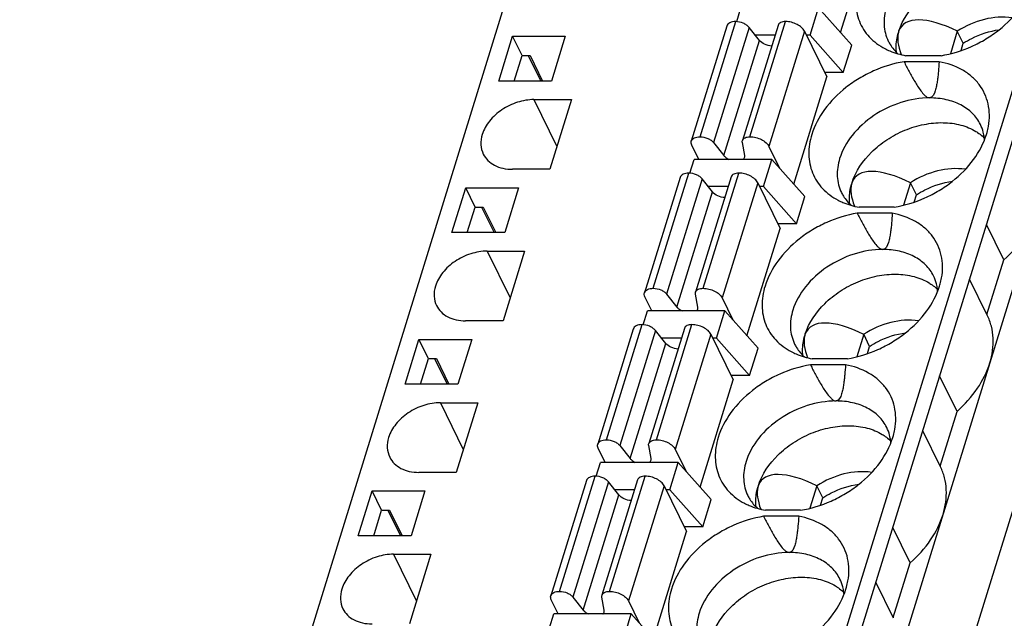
# Model space of a CAD drawing. Header units: millimetres. Extents: x 0 to 420, y 0 to 297.
# Tile 92 of 119: x 211 to 236, y 242 to 257. Entities that reach past the tile are written whole.
import ezdxf

# ---------------------------------------------------------------- set-up
doc = ezdxf.new("R2010")
doc.units = ezdxf.units.MM
doc.header["$LTSCALE"] = 23.1
doc.layers.get('0').update_dxf_attribs({"linetype": 'CONTINUOUS'})

msp = doc.modelspace()

# ---------------------------------------------------------------- linework, layer by layer
at = {"color": 7, "linetype": 'Continuous'}
for p, q in [((210.637, 217.033), (225.161, 264.032)), ((224.453, 217.033), (238.977, 264.032)), ((227.815, 217.033), (242.339, 264.032)), ((224.697, 216.535), (239.221, 263.535)), ((225.429, 215.044), (239.953, 262.043)), ((231.86, 256.873), (232.717, 259.646)), ((229.174, 257.158), (229.284, 257.515)), ((231.073, 256.81), (231.291, 257.515)), ((232.146, 256.551), (231.291, 257.515)), ((228.227, 254.182), (229.147, 257.159)), ((229.517, 254.182), (230.436, 257.159)), ((228.919, 257.044), (227.999, 254.068)), ((229.492, 257.008), (228.572, 254.032)), ((230.241, 257.061), (229.321, 254.084)), ((229.759, 256.674), (229.492, 257.008)), ((230.927, 256.91), (230.007, 253.933)), ((230.927, 256.91), (231.506, 255.729)), ((234.877, 256.909), (234.698, 256.329)), ((235.03, 256.598), (234.877, 256.909)), ((223.022, 255.619), (223.38, 256.779)), ((223.624, 256.281), (223.38, 256.779)), ((223.38, 256.779), (224.743, 256.779)), ((224.743, 256.779), (224.385, 255.619)), ((228.839, 253.698), (229.759, 256.674)), ((230.164, 256.81), (229.65, 256.81)), ((231.073, 256.81), (230.976, 256.81)), ((231.073, 256.81), (231.928, 255.847)), ((234.972, 256.409), (235.03, 256.598)), ((231.928, 255.847), (232.146, 256.551)), ((223.42, 255.619), (223.624, 256.281)), ((223.624, 256.281), (223.831, 256.281)), ((223.784, 256.281), (224.109, 255.619)), ((223.831, 256.281), (224.156, 255.619)), ((234.407, 256.121), (233.5, 256.121)), ((234.455, 256.277), (233.548, 256.277)), ((231.928, 255.847), (231.449, 255.847)), ((224.385, 255.619), (223.022, 255.619)), ((230.65, 252.957), (231.506, 255.729)), ((223.933, 255.142), (224.527, 253.932)), ((223.933, 255.142), (224.9, 255.142)), ((224.9, 255.142), (224.344, 253.34)), ((228.191, 253.598), (228.011, 253.965)), ((228.572, 254.032), (228.839, 253.698)), ((229.38, 253.698), (229.319, 254.032)), ((230.007, 253.933), (230.284, 253.368)), ((227.964, 253.241), (228.074, 253.598)), ((230.08, 253.598), (228.074, 253.598)), ((229.862, 252.893), (230.08, 253.598)), ((230.935, 252.635), (230.08, 253.598)), ((224.344, 253.34), (223.377, 253.34)), ((227.709, 253.128), (226.789, 250.151)), ((227.017, 250.265), (227.937, 253.242)), ((228.281, 253.092), (227.362, 250.115)), ((229.031, 253.144), (228.111, 250.168)), ((228.549, 252.758), (228.281, 253.092)), ((228.306, 250.265), (229.226, 253.242)), ((221.811, 251.703), (222.17, 252.862)), ((222.414, 252.365), (222.17, 252.862)), ((222.17, 252.862), (223.533, 252.862)), ((223.533, 252.862), (223.175, 251.703)), ((228.953, 252.893), (228.44, 252.893)), ((229.717, 252.993), (228.797, 250.017)), ((229.717, 252.993), (230.296, 251.812)), ((229.862, 252.893), (229.766, 252.893)), ((229.862, 252.893), (230.717, 251.93)), ((233.667, 252.992), (233.488, 252.412)), ((233.82, 252.681), (233.667, 252.992)), ((227.629, 249.781), (228.549, 252.758)), ((230.717, 251.93), (230.935, 252.635)), ((233.761, 252.492), (233.82, 252.681)), ((222.209, 251.703), (222.414, 252.365)), ((222.414, 252.365), (222.621, 252.365)), ((222.574, 252.365), (222.899, 251.703)), ((222.621, 252.365), (222.945, 251.703)), ((233.245, 252.361), (232.338, 252.361)), ((233.196, 252.204), (232.289, 252.204)), ((229.439, 249.04), (230.296, 251.812)), ((230.717, 251.93), (230.238, 251.93)), ((236.08, 251.001), (235.631, 251.917)), ((223.175, 251.703), (221.811, 251.703)), ((222.723, 251.225), (223.316, 250.016)), ((222.723, 251.225), (223.69, 251.225)), ((223.69, 251.225), (223.133, 249.423)), ((235.643, 249.586), (236.08, 251.001)), ((235.652, 249.568), (235.194, 250.502)), ((226.981, 249.682), (226.801, 250.048)), ((227.362, 250.115), (227.629, 249.781)), ((228.17, 249.781), (228.109, 250.115)), ((228.797, 250.017), (229.074, 249.452)), ((226.753, 249.324), (226.864, 249.682)), ((228.87, 249.682), (226.864, 249.682)), ((228.652, 248.977), (228.87, 249.682)), ((229.725, 248.718), (228.87, 249.682)), ((223.133, 249.423), (222.166, 249.423)), ((226.499, 249.211), (225.579, 246.235)), ((225.806, 246.349), (226.726, 249.325)), ((227.821, 249.228), (226.901, 246.251)), ((227.096, 246.349), (228.016, 249.325)), ((220.601, 247.786), (220.959, 248.945)), ((221.203, 248.448), (220.959, 248.945)), ((220.959, 248.945), (222.323, 248.945)), ((222.323, 248.945), (221.964, 247.786)), ((227.071, 249.175), (226.151, 246.198)), ((227.338, 248.841), (227.071, 249.175)), ((227.743, 248.977), (227.23, 248.977)), ((228.506, 249.077), (227.586, 246.1)), ((228.506, 249.077), (229.086, 247.896)), ((228.652, 248.977), (228.555, 248.977)), ((228.652, 248.977), (229.507, 248.013)), ((232.457, 249.075), (232.278, 248.496)), ((232.609, 248.764), (232.457, 249.075)), ((226.418, 245.864), (227.338, 248.841)), ((229.507, 248.013), (229.725, 248.718)), ((232.551, 248.576), (232.609, 248.764)), ((220.999, 247.786), (221.203, 248.448)), ((221.203, 248.448), (221.41, 248.448)), ((221.363, 248.448), (221.688, 247.786)), ((221.41, 248.448), (221.735, 247.786)), ((232.034, 248.444), (231.127, 248.444)), ((231.986, 248.287), (231.079, 248.287)), ((229.507, 248.013), (229.028, 248.013)), ((234.87, 247.084), (234.42, 248)), ((221.964, 247.786), (220.601, 247.786)), ((228.229, 245.123), (229.086, 247.896)), ((221.513, 247.308), (222.106, 246.099)), ((221.513, 247.308), (222.48, 247.308)), ((222.48, 247.308), (221.923, 245.507)), ((234.433, 245.669), (234.87, 247.084)), ((234.441, 245.652), (233.983, 246.585)), ((226.151, 246.198), (226.418, 245.864)), ((226.959, 245.864), (226.899, 246.198)), ((225.77, 245.765), (225.591, 246.131)), ((227.586, 246.1), (227.864, 245.535)), ((225.543, 245.408), (225.654, 245.765)), ((227.66, 245.765), (225.654, 245.765)), ((227.442, 245.06), (227.66, 245.765)), ((228.515, 244.802), (227.66, 245.765)), ((221.923, 245.507), (220.956, 245.507)), ((224.596, 242.432), (225.516, 245.409)), ((225.886, 242.432), (226.805, 245.409)), ((225.288, 245.295), (224.368, 242.318)), ((225.861, 245.259), (224.941, 242.282)), ((226.61, 245.311), (225.69, 242.334)), ((226.128, 244.924), (225.861, 245.259)), ((227.296, 245.16), (226.376, 242.184)), ((227.296, 245.16), (227.875, 243.979)), ((231.246, 245.159), (231.067, 244.579)), ((231.399, 244.848), (231.246, 245.159)), ((219.391, 243.869), (219.749, 245.029)), ((219.993, 244.531), (219.749, 245.029)), ((219.749, 245.029), (221.112, 245.029)), ((221.112, 245.029), (220.754, 243.869)), ((225.208, 241.948), (226.128, 244.924)), ((226.533, 245.06), (226.019, 245.06)), ((227.442, 245.06), (227.345, 245.06)), ((227.442, 245.06), (228.297, 244.097)), ((228.297, 244.097), (228.515, 244.802)), ((231.341, 244.659), (231.399, 244.848)), ((219.789, 243.869), (219.993, 244.531)), ((219.993, 244.531), (220.2, 244.531)), ((220.153, 244.531), (220.478, 243.869)), ((220.2, 244.531), (220.525, 243.869)), ((230.776, 244.371), (229.869, 244.371)), ((230.824, 244.527), (229.917, 244.527)), ((220.754, 243.869), (219.391, 243.869)), ((227.019, 241.207), (227.875, 243.979)), ((228.297, 244.097), (227.818, 244.097)), ((233.66, 243.167), (233.21, 244.083)), ((220.302, 243.392), (220.896, 242.182)), ((220.302, 243.392), (221.27, 243.392)), ((221.27, 243.392), (220.713, 241.59)), ((233.222, 241.752), (233.66, 243.167)), ((233.231, 241.735), (232.773, 242.669)), ((224.56, 241.848), (224.38, 242.215)), ((224.941, 242.282), (225.208, 241.948)), ((225.749, 241.948), (225.688, 242.282)), ((226.376, 242.184), (226.653, 241.619)), ((224.333, 241.491), (224.443, 241.848)), ((226.449, 241.848), (224.443, 241.848)), ((226.231, 241.143), (226.449, 241.848)), ((227.304, 240.885), (226.449, 241.848))]:
    msp.add_line(p, q, dxfattribs=at)
for centre, radius, start, end in [((234.525, 254.036), 1.055, 14.4218, 26.0918), ((234.498, 254.029), 1.083, 10.549, 14.4216), ((234.77, 253.333), 1.149, 45.5724, 48.95), ((234.455, 254.021), 1.127, 3.9533, 10.5247), ((233.314, 250.119), 1.055, 14.4218, 26.0918), ((233.559, 249.416), 1.149, 45.5724, 48.95), ((233.288, 250.112), 1.083, 10.549, 14.4216), ((233.244, 250.105), 1.127, 3.9533, 10.5247), ((232.104, 246.203), 1.055, 14.4218, 26.0918), ((232.078, 246.196), 1.083, 10.549, 14.4216), ((232.349, 245.499), 1.149, 45.5724, 48.95), ((232.034, 246.188), 1.127, 3.9533, 10.5247), ((230.894, 242.286), 1.055, 14.4218, 26.0918), ((231.139, 241.583), 1.149, 45.5724, 48.95), ((230.867, 242.279), 1.083, 10.549, 14.4216), ((230.824, 242.272), 1.127, 3.9533, 10.5247)]:
    msp.add_arc(centre, radius, start, end, dxfattribs=at)
for centre, major_axis, ratio, start_param, end_param in [((235.412, 255.372), (1.977, -1.667), 0.381713, 2.142598, 3.281402), ((235.412, 255.372), (1.977, -1.667), 0.381713, 3.322542, 3.7527), ((236.258, 254.744), (2.763, -2.401), 0.416643, 3.310174, 3.336728), ((234.202, 251.455), (1.977, -1.667), 0.381713, 2.142598, 3.281402), ((234.202, 251.455), (1.977, -1.667), 0.381713, 3.322542, 3.7527), ((235.047, 250.827), (2.763, -2.401), 0.416643, 3.310174, 3.336728), ((232.991, 247.538), (1.977, -1.667), 0.381713, 2.142598, 3.281402), ((232.991, 247.538), (1.977, -1.667), 0.381713, 3.322542, 3.7527), ((233.837, 246.91), (2.763, -2.401), 0.416643, 3.310174, 3.336728), ((231.781, 243.622), (1.977, -1.667), 0.381713, 2.142598, 3.281402), ((231.781, 243.622), (1.977, -1.667), 0.381713, 3.322542, 3.7527), ((232.627, 242.994), (2.763, -2.401), 0.416643, 3.310174, 3.336728)]:
    msp.add_ellipse(centre, major_axis=major_axis, ratio=ratio, start_param=start_param, end_param=end_param, dxfattribs=at)
for points, knots in [([(233.366, 256.917), (233.461, 257.212), (233.748, 257.628), (234.261, 258.037), (234.722, 258.281), (235.215, 258.432), (235.708, 258.481), (236.17, 258.424), (236.448, 258.311), (236.569, 258.237)], [0, 0, 0, 0, 0.240596, 0.373148, 0.508575, 0.642474, 0.770713, 0.890254, 1, 1, 1, 1]), ([(232.326, 258.157), (232.275, 257.992), (232.22, 257.654), (232.314, 257.157), (232.585, 256.735), (232.856, 256.537), (233.005, 256.46)], [0, 0, 0, 0, 0.261427, 0.5057, 0.746805, 1, 1, 1, 1]), ([(234.455, 256.277), (234.726, 256.322), (235.128, 256.445), (235.619, 256.701), (236.066, 257.009), (236.525, 257.471), (236.768, 257.927), (236.839, 258.157)], [0, 0, 0, 0, 0.259675, 0.391493, 0.522068, 0.772091, 1, 1, 1, 1]), ([(233.045, 257.536), (233, 257.388), (232.965, 257.155), (233.01, 256.857), (233.06, 256.719), (233.092, 256.655)], [0, 0, 0, 0, 0.516147, 0.760439, 1, 1, 1, 1]), ([(229.147, 257.159), (229.12, 257.159), (229.068, 257.154), (228.999, 257.133), (228.946, 257.096), (228.925, 257.062), (228.919, 257.044)], [0, 0, 0, 0, 0.303555, 0.570115, 0.797821, 1, 1, 1, 1]), ([(229.492, 257.008), (229.474, 257.031), (229.427, 257.073), (229.315, 257.136), (229.214, 257.159), (229.147, 257.159)], [0, 0, 0, 0, 0.225099, 0.479584, 1, 1, 1, 1]), ([(230.436, 257.159), (230.413, 257.159), (230.369, 257.155), (230.309, 257.136), (230.264, 257.105), (230.246, 257.076), (230.241, 257.061)], [0, 0, 0, 0, 0.303613, 0.569934, 0.797679, 1, 1, 1, 1]), ([(230.927, 256.91), (230.909, 256.946), (230.85, 257.016), (230.732, 257.093), (230.589, 257.145), (230.487, 257.159), (230.436, 257.159)], [0, 0, 0, 0, 0.211485, 0.463357, 0.735258, 1, 1, 1, 1]), ([(236.295, 257.256), (236.058, 257.292), (235.551, 257.253), (235.09, 257.049), (234.877, 256.909)], [0, 0, 0, 0, 0.483949, 1, 1, 1, 1]), ([(233.304, 256.363), (233.299, 256.404), (233.289, 256.577), (233.316, 256.75), (233.353, 256.876)], [0, 0, 0, 0, 0.241874, 1, 1, 1, 1]), ([(235.03, 256.598), (235.1, 256.644), (235.388, 256.811), (235.713, 256.916), (235.959, 256.947)], [0, 0, 0, 0, 0.25289, 1, 1, 1, 1]), ([(230.076, 256.527), (230.014, 256.53), (229.897, 256.561), (229.794, 256.63), (229.759, 256.674)], [0, 0, 0, 0, 0.525011, 1, 1, 1, 1]), ([(233.092, 256.655), (233.107, 256.624), (233.174, 256.503), (233.265, 256.396), (233.343, 256.327)], [0, 0, 0, 0, 0.247776, 1, 1, 1, 1]), ([(233.005, 256.46), (233.046, 256.438), (233.22, 256.357), (233.405, 256.304), (233.548, 256.277)], [0, 0, 0, 0, 0.241734, 1, 1, 1, 1]), ([(233.5, 256.121), (233.229, 256.076), (232.827, 255.953), (232.336, 255.697), (231.889, 255.389), (231.43, 254.927), (231.187, 254.471), (231.116, 254.241)], [0, 0, 0, 0, 0.259675, 0.391493, 0.522068, 0.772091, 1, 1, 1, 1]), ([(233.5, 256.121), (233.543, 256.035), (233.609, 255.908), (233.701, 255.739), (233.774, 255.613), (233.85, 255.489), (233.933, 255.367), (234.012, 255.271), (234.088, 255.206), (234.137, 255.186), (234.161, 255.186)], [0, 0, 0, 0, 0.245909, 0.3694, 0.493417, 0.618192, 0.744145, 0.872066, 0.937076, 1, 1, 1, 1]), ([(234.407, 256.121), (234.401, 256.036), (234.392, 255.909), (234.375, 255.739), (234.359, 255.615), (234.337, 255.488), (234.304, 255.342), (234.239, 255.186), (234.161, 255.186)], [0, 0, 0, 0, 0.257128, 0.385118, 0.512545, 0.639172, 0.764581, 1, 1, 1, 1]), ([(235.68, 254.451), (235.698, 254.549), (235.715, 254.744), (235.683, 255.031), (235.593, 255.3), (235.446, 255.541), (235.248, 255.75), (234.915, 255.981), (234.614, 256.082), (234.407, 256.121)], [0, 0, 0, 0, 0.126499, 0.247932, 0.366525, 0.484873, 0.605574, 0.730868, 1, 1, 1, 1]), ([(223.933, 255.142), (223.789, 255.142), (223.495, 255.091), (223.096, 254.898), (222.775, 254.611), (222.634, 254.366), (222.596, 254.241)], [0, 0, 0, 0, 0.253211, 0.516158, 0.770088, 1, 1, 1, 1]), ([(234.161, 255.186), (233.911, 255.186), (233.398, 255.098), (232.705, 254.762), (232.146, 254.263), (231.902, 253.836), (231.835, 253.619)], [0, 0, 0, 0, 0.253196, 0.516158, 0.770102, 1, 1, 1, 1]), ([(235.473, 254.5), (235.421, 254.606), (235.276, 254.805), (234.966, 255.024), (234.584, 255.158), (234.305, 255.186), (234.161, 255.186)], [0, 0, 0, 0, 0.226856, 0.465051, 0.722044, 1, 1, 1, 1]), ([(232.155, 253.001), (232.251, 253.296), (232.538, 253.711), (233.051, 254.121), (233.512, 254.364), (234.005, 254.515), (234.498, 254.564), (234.96, 254.507), (235.238, 254.394), (235.359, 254.32)], [0, 0, 0, 0, 0.240596, 0.373148, 0.508575, 0.642474, 0.770713, 0.890254, 1, 1, 1, 1]), ([(235.359, 254.32), (235.373, 254.311), (235.431, 254.274), (235.486, 254.233), (235.524, 254.199)], [0, 0, 0, 0, 0.253647, 1, 1, 1, 1]), ([(235.629, 254.241), (235.634, 254.258), (235.655, 254.328), (235.671, 254.398), (235.68, 254.451)], [0, 0, 0, 0, 0.253199, 1, 1, 1, 1]), ([(222.596, 254.241), (222.569, 254.156), (222.543, 253.981), (222.586, 253.809), (222.623, 253.734)], [0, 0, 0, 0, 0.51744, 1, 1, 1, 1]), ([(228.011, 253.965), (228.003, 253.981), (227.992, 254.015), (227.994, 254.052), (227.999, 254.068)], [0, 0, 0, 0, 0.525206, 1, 1, 1, 1]), ([(227.999, 254.068), (228.005, 254.085), (228.026, 254.12), (228.079, 254.156), (228.148, 254.178), (228.2, 254.182), (228.227, 254.182)], [0, 0, 0, 0, 0.202179, 0.429885, 0.696445, 1, 1, 1, 1]), ([(228.227, 254.182), (228.294, 254.182), (228.395, 254.159), (228.508, 254.097), (228.554, 254.055), (228.572, 254.032)], [0, 0, 0, 0, 0.520416, 0.774901, 1, 1, 1, 1]), ([(229.319, 254.032), (229.318, 254.036), (229.316, 254.054), (229.318, 254.072), (229.322, 254.084)], [0, 0, 0, 0, 0.259402, 1, 1, 1, 1]), ([(229.322, 254.084), (229.326, 254.099), (229.344, 254.129), (229.39, 254.16), (229.449, 254.178), (229.493, 254.182), (229.517, 254.182)], [0, 0, 0, 0, 0.202321, 0.430066, 0.696387, 1, 1, 1, 1]), ([(229.517, 254.182), (229.567, 254.182), (229.67, 254.168), (229.812, 254.116), (229.93, 254.039), (229.989, 253.97), (230.007, 253.933)], [0, 0, 0, 0, 0.264742, 0.536643, 0.788515, 1, 1, 1, 1]), ([(231.116, 254.241), (231.064, 254.075), (231.009, 253.738), (231.104, 253.24), (231.375, 252.818), (231.646, 252.621), (231.795, 252.543)], [0, 0, 0, 0, 0.261427, 0.5057, 0.746805, 1, 1, 1, 1]), ([(233.245, 252.361), (233.516, 252.406), (233.917, 252.529), (234.408, 252.784), (234.856, 253.092), (235.314, 253.555), (235.558, 254.01), (235.629, 254.241)], [0, 0, 0, 0, 0.259675, 0.391493, 0.522068, 0.772091, 1, 1, 1, 1]), ([(222.623, 253.734), (222.652, 253.674), (222.736, 253.559), (222.914, 253.433), (223.134, 253.356), (223.294, 253.34), (223.377, 253.34)], [0, 0, 0, 0, 0.226861, 0.465031, 0.722064, 1, 1, 1, 1]), ([(228.839, 253.698), (228.847, 253.688), (228.885, 253.647), (228.933, 253.617), (228.972, 253.598)], [0, 0, 0, 0, 0.22734, 1, 1, 1, 1]), ([(229.345, 253.598), (229.349, 253.602), (229.363, 253.615), (229.373, 253.633), (229.377, 253.647)], [0, 0, 0, 0, 0.262212, 1, 1, 1, 1]), ([(229.377, 253.647), (229.381, 253.659), (229.383, 253.676), (229.381, 253.693), (229.38, 253.698)], [0, 0, 0, 0, 0.741203, 1, 1, 1, 1]), ([(231.835, 253.619), (231.789, 253.471), (231.755, 253.239), (231.8, 252.94), (231.85, 252.803), (231.882, 252.738)], [0, 0, 0, 0, 0.516147, 0.760439, 1, 1, 1, 1]), ([(235.084, 253.34), (234.848, 253.375), (234.341, 253.336), (233.88, 253.132), (233.667, 252.992)], [0, 0, 0, 0, 0.483949, 1, 1, 1, 1]), ([(227.937, 253.242), (227.909, 253.242), (227.858, 253.238), (227.788, 253.216), (227.735, 253.18), (227.714, 253.145), (227.709, 253.128)], [0, 0, 0, 0, 0.303555, 0.570115, 0.797821, 1, 1, 1, 1]), ([(228.281, 253.092), (228.264, 253.115), (228.217, 253.157), (228.104, 253.219), (228.004, 253.242), (227.937, 253.242)], [0, 0, 0, 0, 0.225099, 0.479584, 1, 1, 1, 1]), ([(229.226, 253.242), (229.203, 253.242), (229.158, 253.238), (229.099, 253.22), (229.054, 253.189), (229.036, 253.159), (229.031, 253.144)], [0, 0, 0, 0, 0.303613, 0.569934, 0.797679, 1, 1, 1, 1]), ([(229.717, 252.993), (229.699, 253.03), (229.64, 253.099), (229.521, 253.176), (229.379, 253.228), (229.277, 253.242), (229.226, 253.242)], [0, 0, 0, 0, 0.211485, 0.463357, 0.735258, 1, 1, 1, 1]), ([(233.82, 252.681), (233.89, 252.727), (234.178, 252.894), (234.503, 252.999), (234.749, 253.031)], [0, 0, 0, 0, 0.25289, 1, 1, 1, 1]), ([(232.094, 252.446), (232.089, 252.488), (232.079, 252.66), (232.106, 252.834), (232.142, 252.959)], [0, 0, 0, 0, 0.241874, 1, 1, 1, 1]), ([(228.866, 252.61), (228.804, 252.614), (228.686, 252.644), (228.584, 252.713), (228.549, 252.758)], [0, 0, 0, 0, 0.525011, 1, 1, 1, 1]), ([(231.795, 252.543), (231.836, 252.522), (232.009, 252.44), (232.195, 252.387), (232.338, 252.361)], [0, 0, 0, 0, 0.241734, 1, 1, 1, 1]), ([(231.882, 252.738), (231.897, 252.707), (231.964, 252.586), (232.055, 252.479), (232.132, 252.41)], [0, 0, 0, 0, 0.247776, 1, 1, 1, 1]), ([(232.289, 252.204), (232.018, 252.159), (231.617, 252.036), (231.126, 251.781), (230.678, 251.472), (230.22, 251.01), (229.976, 250.554), (229.905, 250.324)], [0, 0, 0, 0, 0.259675, 0.391493, 0.522068, 0.772091, 1, 1, 1, 1]), ([(232.289, 252.204), (232.333, 252.119), (232.399, 251.991), (232.491, 251.822), (232.563, 251.697), (232.64, 251.572), (232.723, 251.451), (232.802, 251.354), (232.878, 251.29), (232.927, 251.269), (232.951, 251.269)], [0, 0, 0, 0, 0.245909, 0.3694, 0.493417, 0.618192, 0.744145, 0.872066, 0.937076, 1, 1, 1, 1]), ([(233.196, 252.204), (233.191, 252.119), (233.182, 251.992), (233.165, 251.823), (233.149, 251.698), (233.127, 251.572), (233.094, 251.425), (233.029, 251.269), (232.951, 251.269)], [0, 0, 0, 0, 0.257128, 0.385118, 0.512545, 0.639172, 0.764581, 1, 1, 1, 1]), ([(234.47, 250.535), (234.487, 250.632), (234.505, 250.827), (234.473, 251.115), (234.382, 251.383), (234.236, 251.625), (234.037, 251.833), (233.704, 252.065), (233.404, 252.166), (233.196, 252.204)], [0, 0, 0, 0, 0.126499, 0.247932, 0.366525, 0.484873, 0.605574, 0.730868, 1, 1, 1, 1]), ([(236.08, 251.001), (236.278, 251.177), (236.622, 251.558), (236.856, 252.019), (236.927, 252.252)], [0, 0, 0, 0, 0.521496, 1, 1, 1, 1]), ([(232.951, 251.269), (232.701, 251.269), (232.188, 251.181), (231.494, 250.845), (230.936, 250.347), (230.692, 249.92), (230.625, 249.702)], [0, 0, 0, 0, 0.253196, 0.516158, 0.770102, 1, 1, 1, 1]), ([(234.262, 250.584), (234.211, 250.689), (234.066, 250.888), (233.756, 251.108), (233.374, 251.242), (233.095, 251.269), (232.951, 251.269)], [0, 0, 0, 0, 0.226856, 0.465051, 0.722044, 1, 1, 1, 1]), ([(222.723, 251.225), (222.579, 251.225), (222.284, 251.174), (221.885, 250.981), (221.564, 250.695), (221.424, 250.449), (221.385, 250.324)], [0, 0, 0, 0, 0.253211, 0.516158, 0.770088, 1, 1, 1, 1]), ([(230.945, 249.084), (231.041, 249.379), (231.327, 249.795), (231.84, 250.204), (232.302, 250.448), (232.795, 250.599), (233.288, 250.648), (233.749, 250.591), (234.028, 250.478), (234.148, 250.404)], [0, 0, 0, 0, 0.240596, 0.373148, 0.508575, 0.642474, 0.770713, 0.890254, 1, 1, 1, 1]), ([(234.418, 250.324), (234.424, 250.342), (234.444, 250.411), (234.46, 250.482), (234.47, 250.535)], [0, 0, 0, 0, 0.253199, 1, 1, 1, 1]), ([(221.385, 250.324), (221.359, 250.239), (221.333, 250.065), (221.376, 249.892), (221.412, 249.818)], [0, 0, 0, 0, 0.51744, 1, 1, 1, 1]), ([(226.789, 250.151), (226.794, 250.169), (226.815, 250.203), (226.868, 250.239), (226.938, 250.261), (226.989, 250.265), (227.017, 250.265)], [0, 0, 0, 0, 0.202179, 0.429885, 0.696445, 1, 1, 1, 1]), ([(227.017, 250.265), (227.084, 250.265), (227.184, 250.242), (227.297, 250.18), (227.344, 250.138), (227.362, 250.115)], [0, 0, 0, 0, 0.520416, 0.774901, 1, 1, 1, 1]), ([(228.111, 250.168), (228.116, 250.183), (228.134, 250.212), (228.179, 250.243), (228.239, 250.262), (228.283, 250.265), (228.306, 250.265)], [0, 0, 0, 0, 0.202321, 0.430066, 0.696387, 1, 1, 1, 1]), ([(228.306, 250.265), (228.357, 250.265), (228.459, 250.252), (228.602, 250.199), (228.72, 250.122), (228.779, 250.053), (228.797, 250.017)], [0, 0, 0, 0, 0.264742, 0.536643, 0.788515, 1, 1, 1, 1]), ([(229.905, 250.324), (229.854, 250.158), (229.799, 249.821), (229.893, 249.323), (230.165, 248.902), (230.436, 248.704), (230.585, 248.627)], [0, 0, 0, 0, 0.261427, 0.5057, 0.746805, 1, 1, 1, 1]), ([(232.034, 248.444), (232.306, 248.489), (232.707, 248.612), (233.198, 248.868), (233.645, 249.176), (234.104, 249.638), (234.347, 250.094), (234.418, 250.324)], [0, 0, 0, 0, 0.259675, 0.391493, 0.522068, 0.772091, 1, 1, 1, 1]), ([(234.148, 250.404), (234.163, 250.395), (234.221, 250.358), (234.275, 250.316), (234.314, 250.283)], [0, 0, 0, 0, 0.253647, 1, 1, 1, 1]), ([(226.801, 250.048), (226.793, 250.065), (226.782, 250.099), (226.784, 250.135), (226.789, 250.151)], [0, 0, 0, 0, 0.525206, 1, 1, 1, 1]), ([(228.109, 250.115), (228.108, 250.12), (228.106, 250.137), (228.107, 250.155), (228.111, 250.168)], [0, 0, 0, 0, 0.259402, 1, 1, 1, 1]), ([(221.412, 249.818), (221.442, 249.757), (221.525, 249.642), (221.703, 249.516), (221.923, 249.439), (222.083, 249.423), (222.166, 249.423)], [0, 0, 0, 0, 0.226861, 0.465031, 0.722064, 1, 1, 1, 1]), ([(227.629, 249.781), (227.637, 249.771), (227.675, 249.73), (227.723, 249.7), (227.761, 249.681)], [0, 0, 0, 0, 0.22734, 1, 1, 1, 1]), ([(228.135, 249.681), (228.139, 249.685), (228.152, 249.699), (228.163, 249.716), (228.167, 249.73)], [0, 0, 0, 0, 0.262212, 1, 1, 1, 1]), ([(228.167, 249.73), (228.171, 249.742), (228.173, 249.76), (228.171, 249.777), (228.17, 249.781)], [0, 0, 0, 0, 0.741203, 1, 1, 1, 1]), ([(230.625, 249.702), (230.579, 249.554), (230.545, 249.322), (230.589, 249.024), (230.64, 248.886), (230.671, 248.821)], [0, 0, 0, 0, 0.516147, 0.760439, 1, 1, 1, 1]), ([(233.874, 249.423), (233.637, 249.458), (233.131, 249.42), (232.67, 249.216), (232.457, 249.075)], [0, 0, 0, 0, 0.483949, 1, 1, 1, 1]), ([(235.717, 248.335), (235.781, 248.542), (235.829, 248.867), (235.767, 249.285), (235.696, 249.478), (235.652, 249.568)], [0, 0, 0, 0, 0.516103, 0.760451, 1, 1, 1, 1]), ([(226.726, 249.325), (226.699, 249.325), (226.647, 249.321), (226.578, 249.299), (226.525, 249.263), (226.504, 249.229), (226.499, 249.211)], [0, 0, 0, 0, 0.303555, 0.570115, 0.797821, 1, 1, 1, 1]), ([(227.071, 249.175), (227.053, 249.198), (227.007, 249.24), (226.894, 249.302), (226.793, 249.325), (226.726, 249.325)], [0, 0, 0, 0, 0.225099, 0.479584, 1, 1, 1, 1]), ([(228.016, 249.325), (227.992, 249.325), (227.948, 249.322), (227.889, 249.303), (227.843, 249.272), (227.825, 249.243), (227.821, 249.228)], [0, 0, 0, 0, 0.303613, 0.569934, 0.797679, 1, 1, 1, 1]), ([(228.506, 249.077), (228.488, 249.113), (228.43, 249.182), (228.311, 249.259), (228.169, 249.312), (228.066, 249.325), (228.016, 249.325)], [0, 0, 0, 0, 0.211485, 0.463357, 0.735258, 1, 1, 1, 1]), ([(230.884, 248.53), (230.879, 248.571), (230.868, 248.743), (230.895, 248.917), (230.932, 249.043)], [0, 0, 0, 0, 0.241874, 1, 1, 1, 1]), ([(232.609, 248.764), (232.679, 248.811), (232.967, 248.978), (233.292, 249.082), (233.539, 249.114)], [0, 0, 0, 0, 0.25289, 1, 1, 1, 1]), ([(227.656, 248.693), (227.593, 248.697), (227.476, 248.728), (227.374, 248.797), (227.338, 248.841)], [0, 0, 0, 0, 0.525011, 1, 1, 1, 1]), ([(230.671, 248.821), (230.687, 248.791), (230.753, 248.67), (230.845, 248.563), (230.922, 248.493)], [0, 0, 0, 0, 0.247776, 1, 1, 1, 1]), ([(230.585, 248.627), (230.626, 248.605), (230.799, 248.524), (230.985, 248.47), (231.127, 248.444)], [0, 0, 0, 0, 0.241734, 1, 1, 1, 1]), ([(231.079, 248.287), (230.808, 248.243), (230.406, 248.119), (229.916, 247.864), (229.468, 247.556), (229.009, 247.093), (228.766, 246.638), (228.695, 246.407)], [0, 0, 0, 0, 0.259675, 0.391493, 0.522068, 0.772091, 1, 1, 1, 1]), ([(231.079, 248.287), (231.122, 248.202), (231.189, 248.074), (231.281, 247.906), (231.353, 247.78), (231.429, 247.656), (231.512, 247.534), (231.592, 247.437), (231.667, 247.373), (231.716, 247.352), (231.741, 247.352)], [0, 0, 0, 0, 0.245909, 0.3694, 0.493417, 0.618192, 0.744145, 0.872066, 0.937076, 1, 1, 1, 1]), ([(231.986, 248.287), (231.981, 248.202), (231.971, 248.075), (231.954, 247.906), (231.938, 247.781), (231.917, 247.655), (231.883, 247.508), (231.819, 247.352), (231.741, 247.352)], [0, 0, 0, 0, 0.257128, 0.385118, 0.512545, 0.639172, 0.764581, 1, 1, 1, 1]), ([(233.26, 246.618), (233.277, 246.716), (233.294, 246.911), (233.262, 247.198), (233.172, 247.466), (233.026, 247.708), (232.827, 247.916), (232.494, 248.148), (232.193, 248.249), (231.986, 248.287)], [0, 0, 0, 0, 0.126499, 0.247932, 0.366525, 0.484873, 0.605574, 0.730868, 1, 1, 1, 1]), ([(234.87, 247.084), (235.068, 247.26), (235.412, 247.641), (235.645, 248.103), (235.717, 248.335)], [0, 0, 0, 0, 0.521496, 1, 1, 1, 1]), ([(221.513, 247.308), (221.369, 247.308), (221.074, 247.258), (220.675, 247.064), (220.354, 246.778), (220.214, 246.532), (220.175, 246.407)], [0, 0, 0, 0, 0.253211, 0.516158, 0.770088, 1, 1, 1, 1]), ([(231.741, 247.352), (231.49, 247.352), (230.978, 247.265), (230.284, 246.928), (229.725, 246.43), (229.482, 246.003), (229.414, 245.786)], [0, 0, 0, 0, 0.253196, 0.516158, 0.770102, 1, 1, 1, 1]), ([(233.052, 246.667), (233, 246.772), (232.855, 246.972), (232.546, 247.191), (232.163, 247.325), (231.885, 247.352), (231.741, 247.352)], [0, 0, 0, 0, 0.226856, 0.465051, 0.722044, 1, 1, 1, 1]), ([(229.735, 245.168), (229.83, 245.463), (230.117, 245.878), (230.63, 246.287), (231.091, 246.531), (231.584, 246.682), (232.078, 246.731), (232.539, 246.674), (232.817, 246.561), (232.938, 246.487)], [0, 0, 0, 0, 0.240596, 0.373148, 0.508575, 0.642474, 0.770713, 0.890254, 1, 1, 1, 1]), ([(220.175, 246.407), (220.149, 246.322), (220.123, 246.148), (220.165, 245.976), (220.202, 245.901)], [0, 0, 0, 0, 0.51744, 1, 1, 1, 1]), ([(228.695, 246.407), (228.644, 246.242), (228.589, 245.904), (228.683, 245.407), (228.954, 244.985), (229.225, 244.787), (229.374, 244.71)], [0, 0, 0, 0, 0.261427, 0.5057, 0.746805, 1, 1, 1, 1]), ([(230.824, 244.527), (231.095, 244.572), (231.497, 244.696), (231.988, 244.951), (232.435, 245.259), (232.894, 245.721), (233.137, 246.177), (233.208, 246.407)], [0, 0, 0, 0, 0.259675, 0.391493, 0.522068, 0.772091, 1, 1, 1, 1]), ([(232.938, 246.487), (232.953, 246.478), (233.01, 246.441), (233.065, 246.4), (233.104, 246.366)], [0, 0, 0, 0, 0.253647, 1, 1, 1, 1]), ([(233.208, 246.407), (233.214, 246.425), (233.234, 246.494), (233.25, 246.565), (233.26, 246.618)], [0, 0, 0, 0, 0.253199, 1, 1, 1, 1]), ([(225.591, 246.131), (225.583, 246.148), (225.571, 246.182), (225.574, 246.218), (225.579, 246.234)], [0, 0, 0, 0, 0.525206, 1, 1, 1, 1]), ([(225.579, 246.234), (225.584, 246.252), (225.605, 246.286), (225.658, 246.323), (225.727, 246.344), (225.779, 246.349), (225.806, 246.349)], [0, 0, 0, 0, 0.202179, 0.429885, 0.696445, 1, 1, 1, 1]), ([(225.806, 246.349), (225.873, 246.349), (225.974, 246.326), (226.087, 246.263), (226.133, 246.221), (226.151, 246.198)], [0, 0, 0, 0, 0.520416, 0.774901, 1, 1, 1, 1]), ([(226.899, 246.198), (226.898, 246.203), (226.895, 246.22), (226.897, 246.239), (226.901, 246.251)], [0, 0, 0, 0, 0.259402, 1, 1, 1, 1]), ([(226.901, 246.251), (226.905, 246.266), (226.924, 246.295), (226.969, 246.326), (227.028, 246.345), (227.072, 246.349), (227.096, 246.349)], [0, 0, 0, 0, 0.202321, 0.430066, 0.696387, 1, 1, 1, 1]), ([(227.096, 246.349), (227.146, 246.349), (227.249, 246.335), (227.391, 246.283), (227.51, 246.206), (227.569, 246.136), (227.586, 246.1)], [0, 0, 0, 0, 0.264742, 0.536643, 0.788515, 1, 1, 1, 1]), ([(220.202, 245.901), (220.232, 245.84), (220.315, 245.726), (220.493, 245.599), (220.713, 245.522), (220.873, 245.507), (220.956, 245.507)], [0, 0, 0, 0, 0.226861, 0.465031, 0.722064, 1, 1, 1, 1]), ([(226.418, 245.864), (226.426, 245.854), (226.464, 245.814), (226.512, 245.783), (226.551, 245.765)], [0, 0, 0, 0, 0.22734, 1, 1, 1, 1]), ([(226.924, 245.765), (226.928, 245.768), (226.942, 245.782), (226.952, 245.8), (226.957, 245.814)], [0, 0, 0, 0, 0.262212, 1, 1, 1, 1]), ([(226.957, 245.814), (226.961, 245.826), (226.962, 245.843), (226.96, 245.86), (226.959, 245.864)], [0, 0, 0, 0, 0.741203, 1, 1, 1, 1]), ([(229.414, 245.786), (229.369, 245.638), (229.334, 245.405), (229.379, 245.107), (229.429, 244.969), (229.461, 244.905)], [0, 0, 0, 0, 0.516147, 0.760439, 1, 1, 1, 1]), ([(234.507, 244.418), (234.571, 244.626), (234.619, 244.951), (234.556, 245.369), (234.486, 245.561), (234.441, 245.652)], [0, 0, 0, 0, 0.516103, 0.760451, 1, 1, 1, 1]), ([(225.516, 245.409), (225.489, 245.409), (225.437, 245.404), (225.368, 245.383), (225.315, 245.346), (225.294, 245.312), (225.288, 245.294)], [0, 0, 0, 0, 0.303555, 0.570115, 0.797821, 1, 1, 1, 1]), ([(225.861, 245.259), (225.843, 245.281), (225.796, 245.323), (225.684, 245.386), (225.583, 245.409), (225.516, 245.409)], [0, 0, 0, 0, 0.225099, 0.479584, 1, 1, 1, 1]), ([(226.805, 245.409), (226.782, 245.409), (226.738, 245.405), (226.678, 245.386), (226.633, 245.355), (226.615, 245.326), (226.61, 245.311)], [0, 0, 0, 0, 0.303613, 0.569934, 0.797679, 1, 1, 1, 1]), ([(227.296, 245.16), (227.278, 245.196), (227.219, 245.266), (227.101, 245.343), (226.958, 245.395), (226.856, 245.409), (226.805, 245.409)], [0, 0, 0, 0, 0.211485, 0.463357, 0.735258, 1, 1, 1, 1]), ([(232.664, 245.507), (232.427, 245.542), (231.92, 245.503), (231.459, 245.299), (231.246, 245.159)], [0, 0, 0, 0, 0.483949, 1, 1, 1, 1]), ([(229.673, 244.613), (229.668, 244.654), (229.658, 244.827), (229.685, 245.001), (229.722, 245.126)], [0, 0, 0, 0, 0.241874, 1, 1, 1, 1]), ([(231.399, 244.848), (231.469, 244.894), (231.757, 245.061), (232.082, 245.166), (232.328, 245.198)], [0, 0, 0, 0, 0.25289, 1, 1, 1, 1]), ([(226.445, 244.777), (226.383, 244.781), (226.266, 244.811), (226.163, 244.88), (226.128, 244.924)], [0, 0, 0, 0, 0.525011, 1, 1, 1, 1]), ([(229.461, 244.905), (229.476, 244.874), (229.543, 244.753), (229.634, 244.646), (229.712, 244.577)], [0, 0, 0, 0, 0.247776, 1, 1, 1, 1]), ([(229.374, 244.71), (229.415, 244.689), (229.589, 244.607), (229.774, 244.554), (229.917, 244.527)], [0, 0, 0, 0, 0.241734, 1, 1, 1, 1]), ([(229.869, 244.371), (229.598, 244.326), (229.196, 244.203), (228.705, 243.947), (228.258, 243.639), (227.799, 243.177), (227.556, 242.721), (227.485, 242.491)], [0, 0, 0, 0, 0.259675, 0.391493, 0.522068, 0.772091, 1, 1, 1, 1]), ([(229.869, 244.371), (229.912, 244.285), (229.978, 244.158), (230.07, 243.989), (230.143, 243.863), (230.219, 243.739), (230.302, 243.617), (230.381, 243.521), (230.457, 243.456), (230.506, 243.436), (230.53, 243.436)], [0, 0, 0, 0, 0.245909, 0.3694, 0.493417, 0.618192, 0.744145, 0.872066, 0.937076, 1, 1, 1, 1]), ([(230.776, 244.371), (230.77, 244.286), (230.761, 244.159), (230.744, 243.99), (230.728, 243.865), (230.706, 243.738), (230.673, 243.592), (230.608, 243.436), (230.53, 243.436)], [0, 0, 0, 0, 0.257128, 0.385118, 0.512545, 0.639172, 0.764581, 1, 1, 1, 1]), ([(232.049, 242.702), (232.067, 242.799), (232.084, 242.994), (232.052, 243.282), (231.962, 243.55), (231.815, 243.791), (231.617, 244), (231.284, 244.232), (230.983, 244.333), (230.776, 244.371)], [0, 0, 0, 0, 0.126499, 0.247932, 0.366525, 0.484873, 0.605574, 0.730868, 1, 1, 1, 1]), ([(233.66, 243.167), (233.858, 243.343), (234.202, 243.725), (234.435, 244.186), (234.507, 244.418)], [0, 0, 0, 0, 0.521496, 1, 1, 1, 1]), ([(220.302, 243.392), (220.158, 243.392), (219.864, 243.341), (219.465, 243.148), (219.144, 242.861), (219.003, 242.616), (218.965, 242.491)], [0, 0, 0, 0, 0.253211, 0.516158, 0.770088, 1, 1, 1, 1]), ([(230.53, 243.436), (230.28, 243.436), (229.767, 243.348), (229.074, 243.012), (228.515, 242.513), (228.271, 242.086), (228.204, 241.869)], [0, 0, 0, 0, 0.253196, 0.516158, 0.770102, 1, 1, 1, 1]), ([(231.842, 242.75), (231.79, 242.856), (231.645, 243.055), (231.335, 243.275), (230.953, 243.408), (230.674, 243.436), (230.53, 243.436)], [0, 0, 0, 0, 0.226856, 0.465051, 0.722044, 1, 1, 1, 1]), ([(228.524, 241.251), (228.62, 241.546), (228.907, 241.961), (229.42, 242.371), (229.881, 242.614), (230.374, 242.765), (230.867, 242.814), (231.329, 242.758), (231.607, 242.644), (231.728, 242.571)], [0, 0, 0, 0, 0.240596, 0.373148, 0.508575, 0.642474, 0.770713, 0.890254, 1, 1, 1, 1]), ([(231.998, 242.491), (232.003, 242.508), (232.024, 242.578), (232.04, 242.648), (232.049, 242.702)], [0, 0, 0, 0, 0.253199, 1, 1, 1, 1]), ([(218.965, 242.491), (218.938, 242.406), (218.912, 242.231), (218.955, 242.059), (218.992, 241.984)], [0, 0, 0, 0, 0.51744, 1, 1, 1, 1]), ([(224.368, 242.318), (224.374, 242.335), (224.395, 242.37), (224.448, 242.406), (224.517, 242.428), (224.569, 242.432), (224.596, 242.432)], [0, 0, 0, 0, 0.202179, 0.429885, 0.696445, 1, 1, 1, 1]), ([(224.596, 242.432), (224.663, 242.432), (224.764, 242.409), (224.877, 242.347), (224.923, 242.305), (224.941, 242.282)], [0, 0, 0, 0, 0.520416, 0.774901, 1, 1, 1, 1]), ([(225.688, 242.282), (225.687, 242.286), (225.685, 242.304), (225.687, 242.322), (225.691, 242.334)], [0, 0, 0, 0, 0.259402, 1, 1, 1, 1]), ([(225.691, 242.334), (225.695, 242.349), (225.713, 242.379), (225.759, 242.41), (225.818, 242.428), (225.862, 242.432), (225.886, 242.432)], [0, 0, 0, 0, 0.202321, 0.430066, 0.696387, 1, 1, 1, 1]), ([(225.886, 242.432), (225.936, 242.432), (226.039, 242.418), (226.181, 242.366), (226.299, 242.289), (226.358, 242.22), (226.376, 242.184)], [0, 0, 0, 0, 0.264742, 0.536643, 0.788515, 1, 1, 1, 1]), ([(227.485, 242.491), (227.433, 242.325), (227.378, 241.988), (227.473, 241.49), (227.744, 241.068), (228.015, 240.871), (228.164, 240.793)], [0, 0, 0, 0, 0.261427, 0.5057, 0.746805, 1, 1, 1, 1]), ([(229.614, 240.611), (229.885, 240.656), (230.286, 240.779), (230.777, 241.034), (231.225, 241.343), (231.683, 241.805), (231.927, 242.26), (231.998, 242.491)], [0, 0, 0, 0, 0.259675, 0.391493, 0.522068, 0.772091, 1, 1, 1, 1]), ([(231.728, 242.571), (231.742, 242.561), (231.8, 242.525), (231.855, 242.483), (231.893, 242.449)], [0, 0, 0, 0, 0.253647, 1, 1, 1, 1]), ([(224.38, 242.215), (224.372, 242.231), (224.361, 242.265), (224.363, 242.302), (224.368, 242.318)], [0, 0, 0, 0, 0.525206, 1, 1, 1, 1]), ([(218.992, 241.984), (219.021, 241.924), (219.105, 241.809), (219.283, 241.683), (219.503, 241.606), (219.663, 241.59), (219.746, 241.59)], [0, 0, 0, 0, 0.226861, 0.465031, 0.722064, 1, 1, 1, 1]), ([(225.208, 241.948), (225.216, 241.938), (225.254, 241.897), (225.302, 241.867), (225.341, 241.848)], [0, 0, 0, 0, 0.22734, 1, 1, 1, 1]), ([(225.714, 241.848), (225.718, 241.852), (225.732, 241.866), (225.742, 241.883), (225.746, 241.897)], [0, 0, 0, 0, 0.262212, 1, 1, 1, 1]), ([(225.746, 241.897), (225.75, 241.909), (225.752, 241.926), (225.75, 241.943), (225.749, 241.948)], [0, 0, 0, 0, 0.741203, 1, 1, 1, 1]), ([(228.204, 241.869), (228.158, 241.721), (228.124, 241.489), (228.169, 241.19), (228.219, 241.053), (228.251, 240.988)], [0, 0, 0, 0, 0.516147, 0.760439, 1, 1, 1, 1])]:
    msp.add_open_spline(points, degree=3, knots=knots, dxfattribs=at)

doc.saveas('drawing.dxf')
